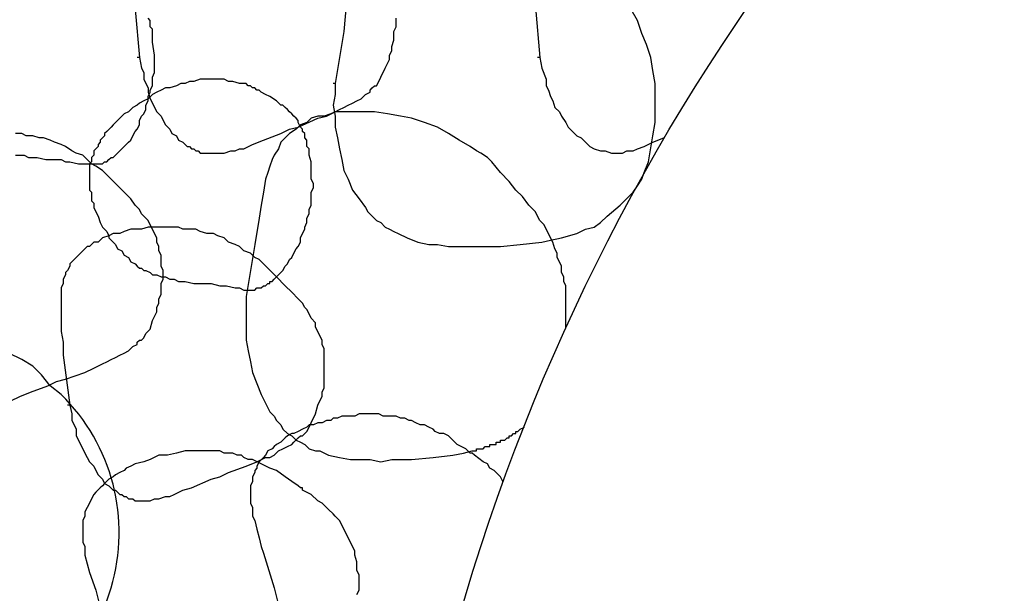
# Model space of a CAD drawing. Header units: millimetres. Extents: x 14 to 424, y 0 to 287.
# Tile 21 of 104: x 67 to 85, y 207 to 217. Entities that reach past the tile are written whole.
import ezdxf

# ---------------------------------------------------------------- set-up
doc = ezdxf.new("R2010")
doc.units = ezdxf.units.MM
doc.layers.add('PDF _0', color=7, linetype='Continuous')

msp = doc.modelspace()

# ---------------------------------------------------------------- linework, layer by layer
at = {"layer": 'PDF _0', "lineweight": 25}
for points in [[(68.878, 217.684), (68.961, 216.77), (68.92, 216.77)], [(72.908, 217.767), (72.866, 217.269), (72.7, 216.272), (72.658, 216.272)], [(72.7, 216.272), (72.7, 216.064), (72.658, 215.856), (72.7, 215.649), (72.7, 215.441), (72.741, 215.233), (72.783, 215.026), (72.825, 214.818), (72.866, 214.61), (72.949, 214.444), (73.032, 214.236), (73.157, 214.07), (73.281, 213.904), (73.323, 213.821), (73.406, 213.738), (73.489, 213.655), (73.572, 213.613), (73.655, 213.53), (73.738, 213.488), (73.822, 213.447), (73.905, 213.405), (74.071, 213.322), (74.279, 213.239), (74.486, 213.198), (74.652, 213.198), (74.86, 213.156), (75.068, 213.156), (75.276, 213.156), (75.442, 213.156), (75.857, 213.156), (76.231, 213.198), (76.646, 213.239), (76.813, 213.281), (77.02, 213.322), (77.311, 213.405), (77.477, 213.488), (77.643, 213.53), (77.768, 213.613), (77.893, 213.738), (78.142, 213.945), (78.308, 214.112), (78.391, 214.195), (78.474, 214.319), (78.557, 214.444), (78.599, 214.569), (78.682, 214.776), (78.765, 215.275), (78.807, 215.524), (78.807, 215.773), (78.807, 216.023), (78.807, 216.272), (78.765, 216.521), (78.724, 216.77), (78.641, 217.02), (78.557, 217.227), (78.474, 217.477), (78.35, 217.684)], [(76.522, 217.726), (76.605, 216.77), (76.563, 216.77)], [(66.593, 214.901), (66.676, 214.901), (66.759, 214.901), (66.842, 214.859), (67.009, 214.859), (67.175, 214.818), (67.299, 214.818), (67.466, 214.818), (67.549, 214.776), (67.632, 214.776), (67.798, 214.735), (67.881, 214.735), (67.922, 214.735), (67.964, 214.735), (68.006, 214.735), (68.047, 214.735), (68.089, 214.735), (68.13, 214.735), (68.172, 214.735), (68.213, 214.735), (68.255, 214.735), (68.296, 214.776), (68.338, 214.776), (68.379, 214.818), (68.421, 214.859), (68.463, 214.859), (68.504, 214.901), (68.546, 214.942), (68.587, 214.984), (68.629, 215.026), (68.67, 215.067), (68.753, 215.15), (68.795, 215.192), (68.836, 215.275), (68.878, 215.358), (68.92, 215.399), (68.961, 215.483), (68.961, 215.566), (69.003, 215.649), (69.044, 215.69), (69.086, 215.773), (69.086, 215.856), (69.127, 215.939), (69.127, 216.023), (69.169, 216.106), (69.169, 216.147), (69.21, 216.23), (69.21, 216.313), (69.21, 216.396), (69.252, 216.48), (69.252, 216.563), (69.252, 216.646), (69.252, 216.729), (69.252, 216.812), (69.21, 217.061), (69.21, 217.186), (69.21, 217.31), (69.169, 217.352), (69.169, 217.393), (69.169, 217.477), (69.127, 217.518)], [(68.961, 216.77), (69.003, 216.563), (69.044, 216.48), (69.044, 216.355), (69.086, 216.272), (69.127, 216.189), (69.127, 216.106), (69.169, 215.981), (69.21, 215.898), (69.252, 215.815), (69.293, 215.732), (69.376, 215.649), (69.418, 215.566), (69.46, 215.483), (69.543, 215.399), (69.584, 215.316), (69.667, 215.275), (69.709, 215.192), (69.792, 215.15), (69.833, 215.109), (69.875, 215.067), (69.917, 215.067), (69.958, 215.026), (70, 215.026), (70.041, 214.984), (70.083, 214.984), (70.124, 214.942), (70.166, 214.942), (70.249, 214.942), (70.29, 214.942), (70.332, 214.942), (70.374, 214.942), (70.415, 214.942), (70.457, 214.942), (70.498, 214.942), (70.581, 214.942), (70.706, 214.984), (70.789, 214.984), (70.872, 215.026), (70.955, 215.026), (71.121, 215.109), (71.329, 215.192), (71.661, 215.316), (71.828, 215.399), (71.994, 215.441), (72.368, 215.607), (72.534, 215.649), (72.7, 215.732), (72.783, 215.773), (72.866, 215.815), (72.949, 215.856), (73.032, 215.898), (73.115, 215.939), (73.198, 215.981), (73.281, 216.064), (73.365, 216.106), (73.365, 216.147), (73.406, 216.189), (73.448, 216.23), (73.489, 216.23), (73.531, 216.313), (73.572, 216.396), (73.655, 216.563), (73.738, 216.729), (73.738, 216.812), (73.78, 216.895), (73.78, 216.978), (73.822, 217.103), (73.822, 217.186), (73.822, 217.269), (73.863, 217.352), (73.863, 217.435), (73.863, 217.518)], [(76.605, 216.77), (76.646, 216.563), (76.73, 216.355), (76.73, 216.23), (76.771, 216.147), (76.813, 216.023), (76.854, 215.939), (76.896, 215.815), (76.979, 215.732), (77.02, 215.649), (77.103, 215.524), (77.145, 215.441), (77.228, 215.358), (77.311, 215.275), (77.394, 215.233), (77.477, 215.15), (77.56, 215.067), (77.643, 215.026), (77.768, 214.984), (77.851, 214.984), (77.976, 214.942), (78.059, 214.942), (78.184, 214.942), (78.267, 214.984), (78.391, 214.984), (78.474, 215.026), (78.599, 215.067), (78.765, 215.15), (78.973, 215.233)], [(77.103, 211.619), (77.103, 211.744), (77.103, 211.827), (77.103, 211.91), (77.103, 211.993), (77.103, 212.118), (77.103, 212.201), (77.103, 212.284), (77.103, 212.408), (77.062, 212.491), (77.062, 212.575), (77.02, 212.658), (77.02, 212.782), (76.979, 212.865), (76.937, 212.948), (76.937, 213.031), (76.896, 213.115), (76.854, 213.239), (76.813, 213.322), (76.771, 213.405), (76.73, 213.488), (76.688, 213.572), (76.605, 213.655), (76.563, 213.738), (76.522, 213.821), (76.48, 213.862), (76.397, 213.945), (76.273, 214.112), (76.148, 214.236), (76.023, 214.402), (75.857, 214.569), (75.691, 214.776), (75.608, 214.859), (75.483, 214.942), (75.4, 214.984), (75.276, 215.067), (75.068, 215.192), (74.86, 215.316), (74.652, 215.441), (74.403, 215.524), (74.154, 215.607), (73.946, 215.649), (73.697, 215.69), (73.448, 215.732), (73.198, 215.732), (73.074, 215.732), (72.949, 215.732), (72.825, 215.732), (72.7, 215.732), (72.617, 215.69), (72.492, 215.649), (72.368, 215.649), (72.243, 215.607), (72.16, 215.524), (72.035, 215.483), (71.952, 215.399), (71.828, 215.316), (71.744, 215.233), (71.661, 215.15), (71.62, 215.026), (71.537, 214.901), (71.495, 214.818), (71.454, 214.693), (71.412, 214.569), (71.371, 214.444), (71.329, 214.195), (71.287, 213.945), (71.246, 213.696), (71.163, 213.198), (71.08, 212.699), (70.997, 212.201), (70.997, 212.159)], [(66.51, 210.207), (66.676, 210.29), (66.884, 210.373), (67.216, 210.497), (67.382, 210.58), (67.549, 210.622), (67.922, 210.747), (68.089, 210.83), (68.255, 210.913), (68.338, 210.954), (68.421, 210.996), (68.504, 211.037), (68.587, 211.079), (68.67, 211.121), (68.753, 211.162), (68.836, 211.245), (68.92, 211.287), (68.92, 211.328), (68.961, 211.37), (69.003, 211.37), (69.044, 211.411), (69.086, 211.494), (69.169, 211.577), (69.21, 211.744), (69.293, 211.91), (69.293, 211.993), (69.335, 212.076), (69.335, 212.159), (69.376, 212.242), (69.376, 212.325), (69.376, 212.45), (69.418, 212.533), (69.418, 212.616), (69.418, 212.699), (69.376, 212.782), (69.376, 212.907), (69.376, 212.99), (69.335, 213.073), (69.335, 213.156), (69.293, 213.239), (69.293, 213.322), (69.252, 213.405), (69.21, 213.488), (69.169, 213.572), (69.127, 213.655), (69.044, 213.738), (69.003, 213.779), (68.961, 213.862), (68.878, 213.945), (68.795, 214.07), (68.67, 214.195), (68.504, 214.361), (68.421, 214.444), (68.338, 214.527), (68.255, 214.61), (68.13, 214.693), (68.047, 214.735), (67.964, 214.818), (67.881, 214.901), (67.756, 214.942), (67.673, 214.984), (67.549, 215.067), (67.466, 215.109), (67.341, 215.15), (67.258, 215.192), (67.133, 215.233), (67.05, 215.233), (66.925, 215.275), (66.801, 215.275), (66.718, 215.316), (66.593, 215.316)], [(67.632, 210.123), (67.673, 209.957), (67.673, 209.833), (67.715, 209.75), (67.756, 209.667), (67.756, 209.542), (67.798, 209.459), (67.839, 209.376), (67.881, 209.293), (67.922, 209.21), (67.964, 209.126), (68.006, 209.043), (68.089, 208.96), (68.13, 208.877), (68.172, 208.794), (68.255, 208.711), (68.296, 208.628), (68.379, 208.586), (68.463, 208.503), (68.504, 208.503), (68.546, 208.462), (68.587, 208.42), (68.629, 208.42), (68.67, 208.379), (68.712, 208.379), (68.753, 208.337), (68.795, 208.337), (68.836, 208.337), (68.878, 208.296), (68.92, 208.296), (69.003, 208.296), (69.044, 208.296), (69.086, 208.296), (69.127, 208.296), (69.169, 208.296), (69.252, 208.337), (69.335, 208.337), (69.46, 208.379), (69.543, 208.379), (69.626, 208.42), (69.792, 208.503), (69.958, 208.545), (70.332, 208.711), (70.498, 208.753), (70.664, 208.836), (70.997, 208.96), (71.204, 209.043), (71.371, 209.126), (71.454, 209.126), (71.537, 209.168), (71.62, 209.251), (71.703, 209.293), (71.786, 209.334), (71.869, 209.376), (71.911, 209.417), (71.994, 209.5), (72.035, 209.542), (72.077, 209.542), (72.118, 209.583), (72.16, 209.625), (72.201, 209.708), (72.243, 209.791), (72.326, 209.957), (72.368, 210.123), (72.409, 210.207), (72.451, 210.29), (72.451, 210.373), (72.492, 210.456), (72.492, 210.539), (72.492, 210.622), (72.492, 210.747), (72.492, 210.83), (72.492, 210.913), (72.492, 210.996), (72.492, 211.079), (72.492, 211.204), (72.451, 211.287), (72.451, 211.37), (72.409, 211.453), (72.368, 211.536), (72.326, 211.619), (72.326, 211.702), (72.243, 211.785), (72.201, 211.868), (72.16, 211.951), (72.118, 211.993), (72.077, 212.076), (71.994, 212.159), (71.869, 212.284), (71.744, 212.408), (71.578, 212.575), (71.495, 212.658), (71.412, 212.741), (71.329, 212.824), (71.246, 212.907), (71.163, 212.948), (71.08, 213.031), (70.955, 213.073), (70.872, 213.156), (70.789, 213.198), (70.664, 213.239), (70.581, 213.322), (70.457, 213.364), (70.374, 213.405), (70.249, 213.405), (70.124, 213.447), (70.041, 213.488), (69.917, 213.488), (69.792, 213.488), (69.709, 213.53), (69.584, 213.53), (69.46, 213.53), (69.335, 213.53), (69.252, 213.53), (69.127, 213.53), (69.003, 213.488), (68.92, 213.488), (68.795, 213.488), (68.67, 213.447), (68.587, 213.405), (68.463, 213.405), (68.379, 213.364), (68.255, 213.322), (68.172, 213.239), (68.089, 213.239), (68.047, 213.198), (68.006, 213.156), (67.964, 213.156), (67.922, 213.115), (67.881, 213.073), (67.839, 213.031), (67.798, 212.99), (67.756, 212.948), (67.715, 212.907), (67.673, 212.865), (67.632, 212.824), (67.632, 212.782), (67.59, 212.699), (67.549, 212.658), (67.549, 212.616), (67.507, 212.533), (67.507, 212.491), (67.507, 212.45), (67.466, 212.367), (67.466, 212.325), (67.466, 212.242), (67.466, 212.159), (67.466, 212.034), (67.466, 211.91), (67.466, 211.785), (67.466, 211.661), (67.466, 211.536), (67.507, 211.328), (67.507, 211.079), (67.632, 210.123), (67.59, 210.123)], [(70.997, 212.201), (70.997, 211.993), (70.997, 211.785), (70.997, 211.577), (70.997, 211.37), (71.038, 211.162), (71.08, 210.954), (71.121, 210.747), (71.204, 210.539), (71.287, 210.331), (71.371, 210.165), (71.454, 209.999), (71.537, 209.916), (71.578, 209.833), (71.661, 209.75), (71.703, 209.667), (71.786, 209.583), (71.869, 209.542), (71.952, 209.459), (72.035, 209.417), (72.118, 209.376), (72.201, 209.293), (72.326, 209.251), (72.409, 209.251), (72.575, 209.168), (72.783, 209.126), (72.991, 209.085), (73.157, 209.085), (73.365, 209.085), (73.572, 209.043), (73.78, 209.085), (74.154, 209.085), (74.569, 209.126), (74.943, 209.168), (75.151, 209.21), (75.317, 209.251), (75.4, 209.251), (75.4, 209.293), (75.442, 209.293), (75.483, 209.293), (75.525, 209.293), (75.566, 209.334), (75.608, 209.334), (75.649, 209.334), (75.649, 209.376), (75.691, 209.376), (75.733, 209.376), (75.774, 209.376), (75.774, 209.417), (75.816, 209.417), (75.857, 209.417), (75.857, 209.459), (75.899, 209.459), (75.94, 209.459), (75.982, 209.5), (76.023, 209.5), (76.023, 209.542), (76.065, 209.542), (76.106, 209.583), (76.148, 209.583), (76.148, 209.625), (76.189, 209.625), (76.231, 209.667), (76.314, 209.708)], [(75.899, 208.669), (75.857, 208.753), (75.774, 208.836), (75.733, 208.877), (75.649, 208.919), (75.608, 209.002), (75.525, 209.043), (75.359, 209.168), (75.317, 209.21), (75.276, 209.21), (75.234, 209.251), (75.192, 209.293), (75.026, 209.376), (74.985, 209.417), (74.902, 209.5), (74.86, 209.542), (74.777, 209.583), (74.694, 209.583), (74.611, 209.625), (74.569, 209.667), (74.486, 209.708), (74.403, 209.75), (74.32, 209.75), (74.237, 209.791), (74.154, 209.833), (74.112, 209.833), (74.029, 209.874), (73.946, 209.874), (73.863, 209.916), (73.78, 209.916), (73.697, 209.916), (73.614, 209.916), (73.531, 209.957), (73.448, 209.957), (73.365, 209.957), (73.323, 209.957), (73.24, 209.957), (73.157, 209.957), (73.074, 209.916), (72.991, 209.916), (72.908, 209.916), (72.825, 209.916), (72.741, 209.874), (72.658, 209.874), (72.617, 209.833), (72.534, 209.833), (72.451, 209.791), (72.368, 209.791), (72.284, 209.75), (72.201, 209.75), (72.16, 209.708), (72.077, 209.667), (71.994, 209.625), (71.911, 209.583), (71.869, 209.583), (71.786, 209.542), (71.744, 209.5), (71.661, 209.417), (71.578, 209.376), (71.537, 209.334), (71.495, 209.293), (71.412, 209.251), (71.371, 209.168), (71.329, 209.126), (71.246, 209.043), (71.204, 208.96), (71.204, 208.919), (71.163, 208.877), (71.163, 208.836), (71.121, 208.753), (71.121, 208.669), (71.08, 208.586), (71.08, 208.503), (71.08, 208.42), (71.08, 208.337), (71.08, 208.254), (71.121, 208.171), (71.121, 208.088), (71.121, 208.005), (71.163, 207.922), (71.204, 207.756), (71.246, 207.589), (71.287, 207.423), (71.329, 207.299), (71.537, 206.634), (71.62, 206.302)], [(73.115, 206.509), (73.157, 206.592), (73.157, 206.675), (73.157, 206.759), (73.157, 206.883), (73.115, 206.966), (73.115, 207.049), (73.115, 207.132), (73.074, 207.257), (73.074, 207.34), (73.032, 207.423), (72.991, 207.506), (72.949, 207.589), (72.908, 207.672), (72.866, 207.756), (72.825, 207.839), (72.783, 207.922), (72.7, 208.005), (72.658, 208.046), (72.575, 208.129), (72.534, 208.171), (72.451, 208.254), (72.368, 208.296), (72.243, 208.42), (72.077, 208.503), (72.077, 208.545), (72.035, 208.545), (71.994, 208.586), (71.869, 208.669), (71.744, 208.753), (71.578, 208.877), (71.454, 208.919), (71.287, 209.002), (71.121, 209.085), (71.038, 209.085), (70.955, 209.126), (70.914, 209.168), (70.83, 209.168), (70.747, 209.21), (70.664, 209.21), (70.581, 209.21), (70.498, 209.251), (70.415, 209.251), (70.332, 209.251), (70.249, 209.251), (70.166, 209.251), (70, 209.251), (69.833, 209.251), (69.667, 209.21), (69.501, 209.168), (69.335, 209.168), (69.169, 209.085), (69.044, 209.043), (68.878, 209.002), (68.795, 208.96), (68.712, 208.919), (68.67, 208.877), (68.587, 208.836), (68.504, 208.794), (68.463, 208.753), (68.379, 208.711), (68.296, 208.628), (68.255, 208.586), (68.213, 208.545), (68.13, 208.462), (68.089, 208.42), (68.047, 208.337), (68.006, 208.254), (67.964, 208.171), (67.922, 208.088), (67.922, 208.005), (67.881, 207.922), (67.881, 207.839), (67.881, 207.756), (67.881, 207.672), (67.881, 207.589), (67.881, 207.506), (67.922, 207.423), (67.922, 207.34), (67.922, 207.257), (67.964, 207.091), (68.006, 206.925), (68.13, 206.592), (68.213, 206.26)]]:
    msp.add_lwpolyline(points, dxfattribs=at)
msp.add_lwpolyline([(72.243, 214.444), (72.243, 214.693), (72.243, 214.776), (72.201, 214.901), (72.201, 214.984), (72.201, 215.026), (72.16, 215.067), (72.16, 215.15), (72.16, 215.192), (72.118, 215.233), (72.118, 215.316), (72.077, 215.358), (72.077, 215.399), (72.035, 215.441), (71.994, 215.524), (71.994, 215.566), (71.952, 215.607), (71.911, 215.649), (71.869, 215.69), (71.828, 215.732), (71.786, 215.773), (71.744, 215.815), (71.703, 215.856), (71.661, 215.856), (71.578, 215.939), (71.454, 216.023), (71.371, 216.064), (71.287, 216.106), (71.246, 216.147), (71.204, 216.147), (71.163, 216.189), (71.121, 216.189), (71.08, 216.23), (71.038, 216.23), (70.997, 216.272), (70.955, 216.272), (70.872, 216.272), (70.747, 216.313), (70.664, 216.313), (70.581, 216.355), (70.498, 216.355), (70.374, 216.355), (70.29, 216.355), (70.207, 216.355), (70.124, 216.355), (70, 216.313), (69.917, 216.313), (69.833, 216.272), (69.75, 216.272), (69.667, 216.23), (69.543, 216.189), (69.46, 216.189), (69.376, 216.147), (69.293, 216.106), (69.21, 216.064), (69.127, 215.981), (69.044, 215.939), (68.961, 215.898), (68.92, 215.856), (68.836, 215.815), (68.753, 215.732), (68.67, 215.69), (68.587, 215.607), (68.546, 215.566), (68.463, 215.483), (68.421, 215.441), (68.338, 215.358), (68.296, 215.316), (68.296, 215.275), (68.255, 215.233), (68.213, 215.192), (68.213, 215.15), (68.172, 215.109), (68.172, 215.067), (68.13, 215.026), (68.089, 214.984), (68.089, 214.942), (68.089, 214.901), (68.047, 214.859), (68.047, 214.818), (68.047, 214.776), (68.006, 214.735), (68.006, 214.693), (68.006, 214.61), (68.006, 214.569), (68.006, 214.527), (68.006, 214.485), (68.006, 214.444), (68.006, 214.402), (68.006, 214.319), (68.006, 214.278), (68.006, 214.236), (68.047, 214.195), (68.047, 214.153), (68.047, 214.112), (68.047, 214.029), (68.089, 213.987), (68.089, 213.904), (68.13, 213.821), (68.172, 213.738), (68.213, 213.613), (68.255, 213.53), (68.338, 213.447), (68.379, 213.364), (68.379, 213.322), (68.421, 213.281), (68.463, 213.239), (68.504, 213.198), (68.546, 213.115), (68.629, 213.073), (68.67, 212.99), (68.753, 212.948), (68.795, 212.865), (68.878, 212.824), (68.92, 212.782), (68.961, 212.741), (69.003, 212.741), (69.044, 212.699), (69.086, 212.699), (69.169, 212.658), (69.21, 212.616), (69.293, 212.616), (69.376, 212.575), (69.46, 212.575), (69.543, 212.533), (69.626, 212.533), (69.709, 212.491), (69.75, 212.491), (69.833, 212.491), (70, 212.45), (70.166, 212.45), (70.332, 212.45), (70.498, 212.408), (70.54, 212.408), (70.623, 212.408), (70.789, 212.367), (70.872, 212.367), (70.955, 212.325), (70.997, 212.325), (71.038, 212.325), (71.08, 212.325), (71.121, 212.325), (71.163, 212.325), (71.204, 212.367), (71.246, 212.367), (71.287, 212.367), (71.329, 212.408), (71.371, 212.408), (71.412, 212.45), (71.454, 212.45), (71.454, 212.491), (71.495, 212.491), (71.537, 212.533), (71.578, 212.575), (71.661, 212.658), (71.703, 212.699), (71.744, 212.782), (71.786, 212.824), (71.828, 212.907), (71.869, 212.948), (71.911, 213.031), (71.952, 213.115), (71.994, 213.156), (72.035, 213.239), (72.035, 213.322), (72.077, 213.405), (72.118, 213.488), (72.118, 213.53), (72.16, 213.613), (72.16, 213.696), (72.201, 213.779), (72.201, 213.862), (72.243, 213.945), (72.243, 214.029), (72.243, 214.112), (72.243, 214.195), (72.284, 214.278), (72.284, 214.361)], close=True, dxfattribs=at)
msp.add_lwpolyline([(68.338, 206.385), (68.421, 206.634, 0.278184), (67.466, 210.331), (67.258, 210.497), (67.092, 210.705), (67.009, 210.788), (66.925, 210.871), (66.718, 210.996), (66.468, 211.121)], format="xyb", dxfattribs=at)
msp.add_circle((113.516, 195.064), 39.985, dxfattribs=at)

doc.saveas('drawing.dxf')
